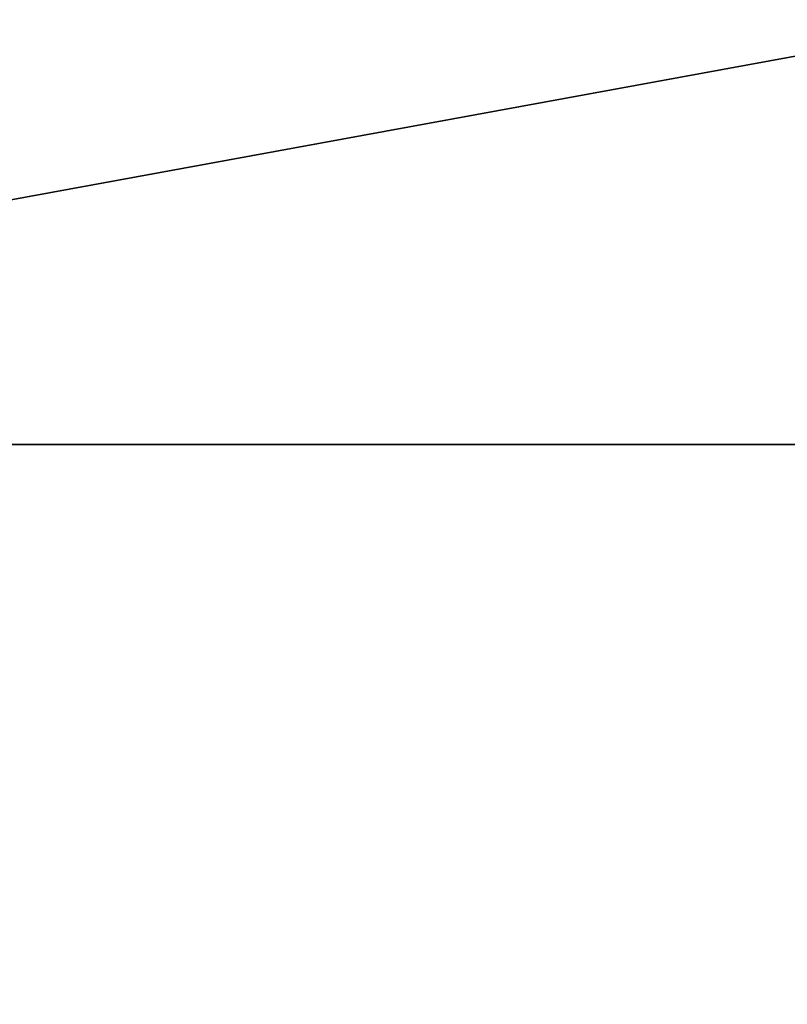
# Model space of a CAD drawing. Extents: x 4 to 901, y 3 to 274.
# Tile 229 of 256: x 257 to 293, y 181 to 228. Entities that reach past the tile are written whole.
import ezdxf

# ---------------------------------------------------------------- set-up
doc = ezdxf.new("R2010")
doc.units = 0

msp = doc.modelspace()

# ---------------------------------------------------------------- linework, layer by layer
for points in [[(193.36879, 207.709991, 20.949999), (397.984985, 207.709991, 20.949999), (397.984985, 245.209976, 20.949999)], [(193.36879, 207.709991, 20.949999), (397.984985, 245.209976, 20.949999), (193.36879, 245.209976, 20.949999)], [(397.984985, 245.209976, 19.949999), (397.984985, 207.709991, 19.949999), (193.36879, 207.709991, 19.949999)], [(397.984985, 245.209976, 19.949999), (193.36879, 207.709991, 19.949999), (193.36879, 245.209976, 19.949999)], [(193.36879, 207.709991, 272.950012), (397.984985, 207.709991, 272.950012), (397.984985, 245.209976, 272.950012)], [(193.36879, 207.709991, 272.950012), (397.984985, 245.209976, 272.950012), (193.36879, 245.209976, 272.950012)], [(397.984985, 245.209976, 271.950012), (397.984985, 207.709991, 271.950012), (193.36879, 207.709991, 271.950012)], [(397.984985, 245.209976, 271.950012), (193.36879, 207.709991, 271.950012), (193.36879, 245.209976, 271.950012)], [(193.36879, 113.431221, 20.949999), (397.984985, 113.431221, 20.949999), (397.984985, 207.709991, 20.949999)], [(193.36879, 113.431221, 20.949999), (397.984985, 207.709991, 20.949999), (193.36879, 207.709991, 20.949999)], [(193.36879, 113.431221, 19.949999), (193.36879, 207.709991, 19.949999), (397.984985, 207.709991, 19.949999)], [(397.984985, 113.431221, 19.949999), (193.36879, 113.431221, 19.949999), (397.984985, 207.709991, 19.949999)], [(193.36879, 113.431221, 272.950012), (397.984985, 113.431221, 272.950012), (397.984985, 207.709991, 272.950012)], [(193.36879, 113.431221, 272.950012), (397.984985, 207.709991, 272.950012), (193.36879, 207.709991, 272.950012)], [(193.36879, 113.431221, 271.950012), (193.36879, 207.709991, 271.950012), (397.984985, 207.709991, 271.950012)], [(397.984985, 113.431221, 271.950012), (193.36879, 113.431221, 271.950012), (397.984985, 207.709991, 271.950012)], [(261.332428, 17.713415, 20.950005), (61.668606, 179.050552, 20.950005), (38.489223, 204.70105, 20.950005)], [(61.668606, 179.050552, 21.949999), (261.332428, 17.713415, 21.949999), (38.489223, 204.70105, 21.949999)], [(38.489223, 204.70105, 21.949999), (261.332428, 17.713415, 21.949999), (38.489223, 204.70105, 20.950005)], [(38.489223, 204.70105, 20.950005), (261.332428, 17.713415, 21.949999), (261.332428, 17.713415, 20.950005)], [(38.489223, 204.70105, 271.949982), (214.877487, 50.493034, 271.949982), (261.332428, 17.713415, 271.949982)], [(261.332428, 17.713415, 270.950012), (214.877487, 50.493034, 270.950012), (38.489223, 204.70105, 270.950012)], [(261.332428, 17.713415, 271.949982), (261.332428, 17.713415, 270.950012), (38.489223, 204.70105, 271.949982)], [(38.489223, 204.70105, 271.949982), (261.332428, 17.713415, 270.950012), (38.489223, 204.70105, 270.950012)]]:
    msp.add_3dface(points)

doc.saveas('drawing.dxf')
